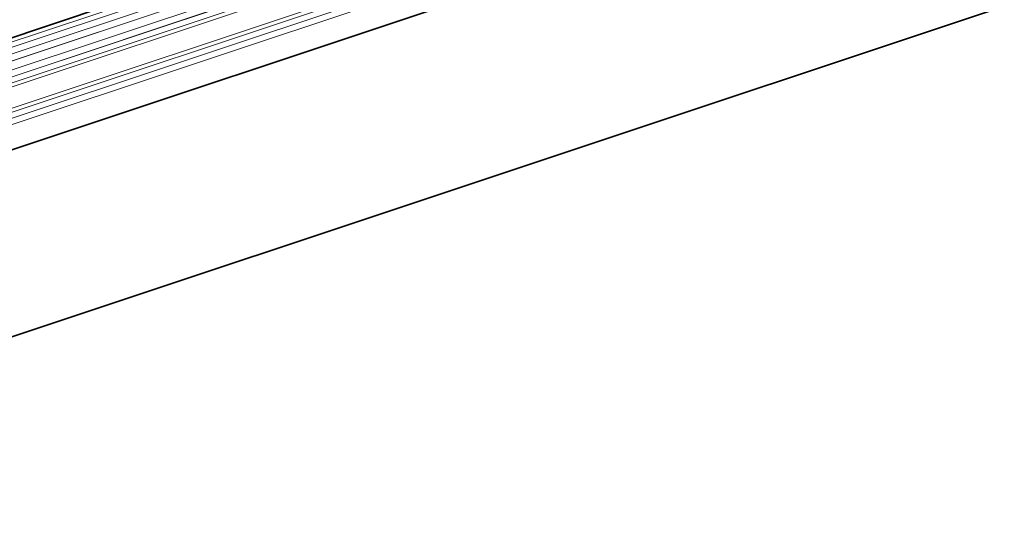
# Model space of a CAD drawing. Header units: inches. Extents: x 0 to 12.9, y 0 to 8.3.
# Tile 43 of 52: x 8.214 to 8.911, y 2.166 to 2.519. Entities that reach past the tile are written whole.
import ezdxf

# ---------------------------------------------------------------- set-up
doc = ezdxf.new("R2010")
doc.units = ezdxf.units.IN
doc.header["$MEASUREMENT"] = 0
doc.layers.add('Default', color=7, linetype='Continuous')

# ---------------------------------------------------------------- blocks, each defined once
blk = doc.blocks.new('MODEL_3')
at = {"lineweight": 0}
for p, q in [((8.04339, 2.44813), (9.19108, 2.8299)), ((9.19108, 2.8299), (8.04339, 2.44813)), ((9.19439, 2.82771), (8.04514, 2.44497)), ((8.04514, 2.44497), (9.19439, 2.82771)), ((8.04612, 2.44054), (9.19726, 2.824)), ((9.19726, 2.824), (8.04612, 2.44054)), ((8.04618, 2.43562), (9.19901, 2.81971)), ((9.19901, 2.81971), (8.04618, 2.43562)), ((9.20047, 2.81406), (8.04566, 2.4289)), ((8.04566, 2.4289), (9.20047, 2.81406)), ((7.82703, 2.32908), (9.26751, 2.80908)), ((9.26751, 2.80908), (7.82703, 2.32908)), ((7.82995, 2.32717), (9.27044, 2.80725)), ((9.27044, 2.80725), (7.82995, 2.32717)), ((8.04498, 2.41671), (9.21945, 2.80836)), ((9.21945, 2.80836), (8.04498, 2.41671)), ((9.21071, 2.80831), (8.04506, 2.4197)), ((8.04506, 2.4197), (9.21071, 2.80831)), ((9.20366, 2.81041), (8.0453, 2.424)), ((8.0453, 2.424), (9.20366, 2.81041)), ((7.83234, 2.32357), (9.27283, 2.80372)), ((9.27283, 2.80372), (7.83234, 2.32357)), ((7.83341, 2.31948), (9.27391, 2.79965)), ((9.27391, 2.79965), (7.83341, 2.31948)), ((9.15435, 2.74197), (7.83504, 2.3022)), ((7.83504, 2.3022), (9.15435, 2.74197)), ((9.12253, 2.59894), (7.82432, 2.16621)), ((8.17378, 2.49453), (8.27725, 2.52902)), ((8.27725, 2.52902), (8.17378, 2.49453))]:
    blk.add_line(p, q, dxfattribs=at).dxf.unprotected_set("ltscale", 0)
at = {"lineweight": 35}
for p, q in [((9.15435, 2.74197), (7.83504, 2.3022)), ((7.82432, 2.16621), (9.12253, 2.59894)), ((8.27725, 2.52902), (8.17378, 2.49453))]:
    blk.add_line(p, q, dxfattribs=at)
blk = doc.blocks.new('Page 1')
at = {"layer": 'Default'}
blk.add_blockref('MODEL_3', (0, 0), dxfattribs=at)

msp = doc.modelspace()

# ---------------------------------------------------------------- block references
msp.add_blockref('Page 1', (0, 0))

doc.saveas('drawing.dxf')
